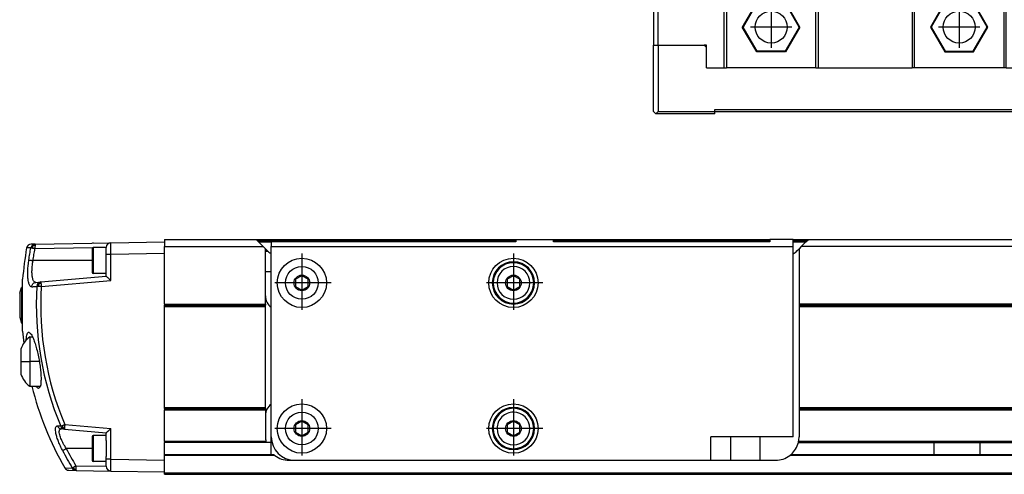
# Model space of a CAD drawing. Header units: millimetres. Extents: x -235 to 4216, y -109 to 485.
# Tile 23 of 39: x 800 to 1009, y 92 to 189. Entities that reach past the tile are written whole.
import ezdxf

# ---------------------------------------------------------------- set-up
doc = ezdxf.new("R2010")
doc.units = ezdxf.units.MM
doc.linetypes.add('DOT_CENTER', pattern=[14, 12, -1, 0, -1])
doc.layers.add('1', color=7, linetype='Continuous')

# ---------------------------------------------------------------- blocks, each defined once
blk = doc.blocks.new('CABEZA_Li__1', base_point=(934.43, 168.65))
at = {"color": 7, "linetype": 'Continuous'}
for p, q in [((935.43, 194.1), (934.43, 194.1)), ((934.43, 194.1), (934.43, 183.25)), ((935.43, 194.1), (949.43, 194.1)), ((935.43, 183.25), (935.43, 194.1)), ((949.93, 194.1), (949.43, 194.1)), ((949.43, 178.45), (949.43, 194.1)), ((954.43, 194.1), (949.93, 194.1)), ((949.93, 194.1), (949.93, 178.45)), ((955.07, 194.1), (954.43, 194.1)), ((968.93, 194.1), (955.07, 194.1)), ((969.43, 194.1), (968.93, 194.1)), ((968.93, 178.45), (968.93, 194.1)), ((969.43, 194.1), (989.43, 194.1)), ((969.43, 194.1), (969.43, 178.45)), ((989.43, 194.1), (989.93, 194.1)), ((989.43, 194.1), (989.43, 178.45)), ((1003.78, 194.1), (989.93, 194.1)), ((989.93, 178.45), (989.93, 194.1)), ((1004.43, 194.1), (1003.78, 194.1)), ((1008.93, 194.1), (1004.43, 194.1)), ((1009.43, 194.1), (1008.93, 194.1)), ((1008.93, 194.1), (1008.93, 178.45)), ((1009.43, 178.45), (1009.43, 194.1)), ((1009.43, 194.1), (1023.43, 194.1)), ((1023.43, 194.1), (1024.43, 194.1)), ((1023.43, 183.25), (1023.43, 194.1)), ((1024.43, 194.1), (1024.43, 183.25)), ((956.37, 192.41), (953.3, 187.1)), ((956.45, 192.25), (953.48, 187.1)), ((956.45, 192.25), (956.37, 192.41)), ((962.49, 192.41), (956.37, 192.41)), ((962.4, 192.25), (956.45, 192.25)), ((962.4, 192.25), (962.49, 192.41)), ((965.37, 187.1), (962.4, 192.25)), ((965.55, 187.1), (962.49, 192.41)), ((996.37, 192.41), (993.3, 187.1)), ((996.45, 192.25), (993.48, 187.1)), ((1002.49, 192.41), (996.37, 192.41)), ((996.45, 192.25), (996.37, 192.41)), ((1002.4, 192.25), (996.45, 192.25)), ((1002.4, 192.25), (1002.49, 192.41)), ((1005.37, 187.1), (1002.4, 192.25)), ((1005.55, 187.1), (1002.49, 192.41)), ((956.37, 181.8), (953.3, 187.1)), ((953.48, 187.1), (953.3, 187.1)), ((956.45, 181.95), (953.48, 187.1)), ((965.37, 187.1), (962.4, 181.95)), ((965.55, 187.1), (962.49, 181.8)), ((965.37, 187.1), (965.55, 187.1)), ((993.48, 187.1), (993.3, 187.1)), ((993.3, 187.1), (996.37, 181.8)), ((993.48, 187.1), (996.45, 181.95)), ((1002.4, 181.95), (1005.37, 187.1)), ((1002.49, 181.8), (1005.55, 187.1)), ((1005.37, 187.1), (1005.55, 187.1)), ((934.43, 169.15), (934.43, 183.25)), ((934.43, 183.25), (935.43, 183.25)), ((935.43, 183.25), (945.18, 183.25)), ((935.43, 183.25), (935.43, 169.15)), ((945.68, 183.25), (945.18, 183.25)), ((945.68, 182.75), (945.18, 183.25)), ((945.68, 182.75), (945.68, 183.25)), ((945.68, 178.45), (945.68, 182.75)), ((1013.68, 183.25), (1013.18, 183.25)), ((1013.18, 183.25), (1013.18, 182.75)), ((1013.68, 183.25), (1013.18, 182.75)), ((1013.18, 182.75), (1013.18, 178.45)), ((1023.43, 183.25), (1013.68, 183.25)), ((1024.43, 183.25), (1023.43, 183.25)), ((1027.43, 183.25), (1024.43, 183.25)), ((1027.43, 183.25), (1028.43, 183.25)), ((1027.43, 169.15), (1027.43, 183.25)), ((1038.17, 183.25), (1028.43, 183.25)), ((1028.43, 169.15), (1028.43, 183.25)), ((1038.17, 169.15), (1038.17, 183.25)), ((956.37, 181.8), (956.45, 181.95)), ((962.49, 181.8), (956.37, 181.8)), ((962.4, 181.95), (956.45, 181.95)), ((962.49, 181.8), (962.4, 181.95)), ((996.45, 181.95), (996.37, 181.8)), ((996.37, 181.8), (1002.49, 181.8)), ((996.45, 181.95), (1002.4, 181.95)), ((1002.4, 181.95), (1002.49, 181.8)), ((945.68, 178.45), (949.43, 178.45)), ((949.43, 178.45), (949.93, 178.45)), ((968.93, 178.45), (949.93, 178.45)), ((968.93, 178.45), (969.43, 178.45)), ((969.43, 178.45), (989.43, 178.45)), ((989.93, 178.45), (989.43, 178.45)), ((1008.93, 178.45), (989.93, 178.45)), ((1009.43, 178.45), (1008.93, 178.45)), ((1009.43, 178.45), (1013.18, 178.45)), ((934.43, 169.15), (934.93, 168.65)), ((934.93, 168.65), (935.43, 169.15)), ((947.43, 168.65), (934.93, 168.65)), ((935.43, 169.15), (947.43, 169.15)), ((947.43, 169.15), (947.43, 169.55)), ((947.43, 169.55), (1011.43, 169.55)), ((947.43, 169.05), (947.43, 169.15)), ((947.43, 168.65), (947.43, 169.05)), ((1011.43, 169.05), (947.43, 169.05)), ((1011.43, 169.55), (1011.43, 169.15)), ((1011.43, 169.15), (1011.43, 169.05)), ((1011.43, 169.15), (1027.43, 169.15)), ((1011.43, 169.05), (1011.43, 168.65)), ((1011.43, 168.65), (1027.93, 168.65)), ((1027.43, 169.15), (1027.93, 168.65)), ((1028.43, 169.15), (1027.93, 168.65)), ((1027.93, 168.65), (1037.67, 168.65)), ((1028.43, 169.15), (1038.17, 169.15)), ((1038.17, 169.15), (1037.67, 168.65))]:
    blk.add_line(p, q, dxfattribs=at)
for centre in [(959.43, 187.1), (999.43, 187.1)]:
    blk.add_circle(centre, 3.4, dxfattribs=at)
for points, knots in [([(954.43, 194.1), (954.43, 194.31), (954.43, 194.73), (954.43, 195.35), (954.43, 195.98), (954.43, 196.4), (954.43, 196.61)], [0, 0, 0, 0, 0.627489, 1.254986, 1.882032, 2.506338, 2.506338, 2.506338, 2.506338]), ([(954.71, 196.61), (954.67, 196.6), (954.61, 196.59), (954.53, 196.58), (954.46, 196.58), (954.44, 196.6), (954.43, 196.61)], [0, 0, 0, 0, 0.1022068, 0.1918089, 0.2546196, 0.2852565, 0.2852565, 0.2852565, 0.2852565]), ([(955.07, 194.1), (955.05, 194.31), (954.99, 194.73), (954.91, 195.35), (954.83, 195.98), (954.78, 196.39), (954.75, 196.6)], [0, 0, 0, 0, 0.63275, 1.265494, 1.893194, 2.520841, 2.520841, 2.520841, 2.520841]), ([(1003.78, 194.1), (1003.81, 194.31), (1003.86, 194.73), (1003.94, 195.35), (1004.02, 195.98), (1004.08, 196.39), (1004.1, 196.6)], [0, 0, 0, 0, 0.63275, 1.265494, 1.893194, 2.520841, 2.520841, 2.520841, 2.520841]), ([(1004.43, 196.61), (1004.42, 196.6), (1004.39, 196.58), (1004.33, 196.58), (1004.24, 196.59), (1004.18, 196.6), (1004.15, 196.61)], [0, 0, 0, 0, 0.0306369, 0.0934476, 0.1830497, 0.2852565, 0.2852565, 0.2852565, 0.2852565]), ([(1004.43, 194.1), (1004.43, 194.31), (1004.43, 194.73), (1004.43, 195.35), (1004.43, 195.98), (1004.43, 196.4), (1004.43, 196.61)], [0, 0, 0, 0, 0.627489, 1.254986, 1.882032, 2.506338, 2.506338, 2.506338, 2.506338])]:
    blk.add_open_spline(points, degree=3, knots=knots, dxfattribs=at)
at = {"layer": '1', "color": 2, "linetype": 'DOT_CENTER'}
for p, q in [((959.43, 191.5), (959.43, 182.7)), ((999.43, 191.5), (999.43, 182.7)), ((963.83, 187.1), (955.03, 187.1)), ((1003.83, 187.1), (995.03, 187.1))]:
    blk.add_line(p, q, dxfattribs=at)
blk = doc.blocks.new('Li-30-M__4', base_point=(799.62, 168.65))
blk.add_blockref('CABEZA_Li__1', (934.43, 168.65))
blk = doc.blocks.new('A2', base_point=(1171, 212))
blk.add_blockref('Li-30-M__4', (799.62, 168.65))
blk = doc.blocks.new('Perfil_Li-30_M__5', base_point=(799.62, 91.9))
at = {"color": 7, "linetype": 'Continuous'}
for p, q in [((802.94, 140.92), (802.06, 140.9)), ((802.42, 140.53), (802.31, 140.68)), ((802.94, 140.92), (819.01, 141.2)), ((819.01, 141.2), (830.43, 141.4)), ((830.43, 141.9), (830.43, 141.4)), ((830.43, 141.9), (849.91, 141.9)), ((830.43, 141.4), (830.43, 140.4)), ((830.43, 138.9), (830.43, 140.4)), ((830.43, 140.4), (851.41, 140.4)), ((850.41, 141.39), (849.91, 141.9)), ((849.91, 141.9), (905.13, 141.9)), ((850.16, 141.65), (905.13, 141.65)), ((850.41, 141.39), (853.13, 141.4)), ((851.41, 140.4), (850.41, 141.39)), ((851.88, 139.93), (851.41, 140.4)), ((853.13, 141.4), (853.13, 140.4)), ((905.13, 141.4), (853.13, 141.4)), ((853.13, 135.04), (853.13, 140.4)), ((853.13, 140.4), (964.13, 140.4)), ((905.13, 141.9), (913.13, 141.9)), ((905.13, 141.9), (905.13, 141.4)), ((913.13, 141.9), (959.13, 141.9)), ((913.13, 141.4), (913.13, 141.9)), ((913.13, 141.65), (959.13, 141.65)), ((959.13, 141.4), (913.13, 141.4)), ((964.13, 141.9), (959.13, 141.9)), ((959.13, 141.9), (959.13, 141.4)), ((964.13, 141.9), (967.35, 141.9)), ((964.13, 140.4), (964.13, 141.9)), ((964.13, 141.65), (967.1, 141.65)), ((964.13, 141.4), (966.84, 141.39)), ((964.13, 99.9), (964.13, 140.4)), ((965.85, 140.4), (965.38, 139.93)), ((966.84, 141.39), (965.85, 140.4)), ((3987.01, 140.4), (965.85, 140.4)), ((966.84, 141.39), (967.35, 141.9)), ((967.35, 141.9), (3985.51, 141.9)), ((801.98, 140.09), (801.09, 140.08)), ((815.15, 140.13), (802.87, 139.92)), ((815.03, 139.95), (815.03, 137.4)), ((818.03, 140.15), (815.23, 140.15)), ((815.23, 140.15), (815.23, 134.65)), ((818.03, 140.18), (816.03, 140.15)), ((818.03, 140.18), (818.03, 140.2)), ((818.03, 140.15), (818.03, 140.18)), ((818.03, 138.7), (818.03, 140.15)), ((819.01, 138.7), (818.03, 138.7)), ((818.03, 134.65), (818.03, 138.7)), ((830.43, 138.9), (819.01, 138.7)), ((819.01, 133.16), (819.01, 138.7)), ((830.43, 128.15), (830.43, 138.9)), ((851.88, 135.04), (851.88, 139.93)), ((851.88, 139.93), (852.31, 139.49)), ((852.31, 139.49), (851.88, 139.49)), ((852.48, 139.33), (851.88, 139.33)), ((852.34, 139.46), (852.31, 139.49)), ((964.91, 139.46), (965.38, 139.93)), ((965.38, 139.93), (965.38, 128.15)), ((815.03, 137.4), (802.46, 137.4)), ((815.03, 137.4), (815.03, 134.85)), ((904.63, 137.15), (904.63, 136.95)), ((804.14, 132.86), (818.03, 134.07)), ((818.03, 134.65), (815.23, 134.65)), ((818.03, 134.07), (818.03, 134.65)), ((851.88, 135.04), (853.13, 135.04)), ((851.88, 129.89), (851.88, 135.04)), ((853.13, 127.46), (853.13, 135.04)), ((859.63, 134.18), (858.3, 133.42)), ((860.96, 133.42), (859.63, 134.18)), ((904.63, 134.18), (903.3, 133.42)), ((905.96, 133.42), (904.63, 134.18)), ((800.25, 131.7), (800.25, 133.44)), ((803.05, 132.76), (804.14, 132.86)), ((804.21, 131.86), (819.01, 133.16)), ((858.3, 133.42), (858.3, 131.88)), ((860.96, 131.88), (860.96, 133.42)), ((903.3, 133.42), (903.3, 131.88)), ((905.96, 131.88), (905.96, 133.42)), ((799.62, 130.45), (800.02, 131.7)), ((799.62, 130.45), (799.62, 125.35)), ((800.02, 131.7), (800.02, 124.1)), ((800.25, 131.7), (800.02, 131.7)), ((800.25, 124.1), (800.25, 131.7)), ((851.88, 128.15), (851.88, 129.89)), ((858.3, 131.88), (859.63, 131.12)), ((859.63, 131.12), (860.96, 131.88)), ((903.3, 131.88), (904.63, 131.12)), ((904.63, 131.12), (905.96, 131.88)), ((830.43, 128.15), (830.43, 127.9)), ((830.43, 128.15), (851.88, 128.15)), ((830.43, 127.65), (830.43, 127.9)), ((830.43, 127.9), (851.88, 127.9)), ((851.88, 128.15), (851.88, 127.9)), ((851.88, 127.65), (851.88, 127.9)), ((904.63, 128.15), (904.63, 128.35)), ((965.38, 128.15), (965.38, 127.9)), ((3987.48, 128.15), (965.38, 128.15)), ((965.38, 127.9), (3987.48, 127.9)), ((965.38, 127.9), (965.38, 127.65)), ((830.43, 106.15), (830.43, 127.65)), ((830.43, 127.65), (851.88, 127.65)), ((851.88, 106.15), (851.88, 127.65)), ((853.13, 106.83), (853.13, 127.46)), ((965.38, 127.65), (3987.48, 127.65)), ((965.38, 127.65), (965.38, 106.15)), ((799.62, 125.35), (800.02, 124.1)), ((800.25, 124.1), (800.02, 124.1)), ((800.25, 122.37), (800.25, 124.1)), ((801.78, 121.14), (802.36, 121.14)), ((801.78, 121.14), (801.78, 115.89)), ((799.88, 118.54), (799.88, 115.89)), ((799.88, 115.89), (799.88, 113.25)), ((799.88, 115.89), (801.78, 115.89)), ((803.81, 115.89), (801.78, 115.89)), ((801.78, 115.89), (801.78, 110.64)), ((801.78, 110.64), (803.99, 110.64)), ((853.13, 99.9), (853.13, 106.83)), ((830.43, 105.9), (830.43, 106.15)), ((830.43, 106.15), (851.88, 106.15)), ((830.43, 105.9), (830.43, 105.65)), ((830.43, 105.9), (851.88, 105.9)), ((830.43, 98.9), (830.43, 105.65)), ((830.43, 105.65), (851.88, 105.65)), ((851.88, 105.9), (851.88, 106.15)), ((851.88, 105.9), (851.88, 105.65)), ((851.88, 105.65), (851.88, 104.39)), ((904.63, 106.15), (904.63, 105.95)), ((965.38, 106.15), (965.38, 105.9)), ((965.38, 106.15), (3987.48, 106.15)), ((965.38, 105.9), (965.38, 105.65)), ((965.38, 105.9), (3987.48, 105.9)), ((965.38, 105.65), (965.38, 99.9)), ((965.38, 105.65), (3987.48, 105.65)), ((851.88, 104.39), (851.88, 99.9)), ((859.63, 103.18), (858.3, 102.42)), ((860.96, 102.42), (859.63, 103.18)), ((904.63, 103.18), (903.3, 102.42)), ((905.96, 102.42), (904.63, 103.18)), ((809.14, 101.5), (808.49, 101.56)), ((809.14, 101.5), (818.03, 100.72)), ((809.21, 102.5), (819.01, 101.64)), ((818.03, 100.15), (818.03, 100.72)), ((819.01, 95.1), (819.01, 101.64)), ((858.3, 102.42), (858.3, 100.88)), ((858.3, 100.88), (859.63, 100.12)), ((859.63, 100.12), (860.96, 100.88)), ((860.96, 100.88), (860.96, 102.42)), ((903.3, 102.42), (903.3, 100.88)), ((903.3, 100.88), (904.63, 100.12)), ((904.63, 100.12), (905.96, 100.88)), ((905.96, 100.88), (905.96, 102.42)), ((815.03, 99.95), (815.03, 97.4)), ((818.03, 100.15), (815.23, 100.15)), ((815.23, 100.15), (815.23, 94.65)), ((818.03, 99.11), (818.03, 100.15)), ((818.03, 99.11), (818.03, 95.68)), ((830.43, 98.9), (830.43, 98.65)), ((851.98, 98.9), (830.43, 98.9)), ((830.43, 96.15), (830.43, 98.65)), ((852.04, 98.65), (830.43, 98.65)), ((853.13, 98.64), (852.04, 98.64)), ((853.13, 98.64), (853.13, 99.9)), ((853.13, 96.15), (853.13, 98.64)), ((950.78, 99.9), (946.63, 99.9)), ((946.63, 94.9), (946.63, 99.9)), ((950.78, 99.9), (950.78, 94.9)), ((957.08, 99.9), (950.78, 99.9)), ((957.08, 94.9), (957.08, 99.9)), ((964.13, 99.9), (957.08, 99.9)), ((965.22, 98.65), (3987.64, 98.65)), ((3987.58, 98.9), (965.28, 98.9)), ((815.03, 97.4), (809.52, 97.4)), ((815.03, 97.4), (815.03, 94.85)), ((904.63, 97.15), (904.63, 97.35)), ((818.03, 94.65), (815.23, 94.65)), ((818.03, 95.1), (818.03, 95.68)), ((818.03, 94.65), (818.03, 95.1)), ((819.01, 95.1), (818.03, 95.1)), ((818.03, 93.61), (818.03, 94.65)), ((819.01, 95.1), (830.43, 94.9)), ((830.43, 95.9), (830.43, 96.15)), ((830.43, 96.15), (853.57, 96.15)), ((830.43, 94.9), (830.43, 95.9)), ((853.88, 95.9), (830.43, 95.9)), ((830.43, 92.4), (830.43, 94.9)), ((856.88, 94.9), (858.13, 94.9)), ((858.13, 94.9), (946.63, 94.9)), ((946.63, 94.9), (950.78, 94.9)), ((950.78, 94.9), (957.08, 94.9)), ((957.08, 94.9), (960.38, 94.9)), ((3989.48, 95.9), (963.38, 95.9)), ((963.68, 96.15), (3989.17, 96.15)), ((809.2, 93.26), (810.81, 93.23)), ((810.05, 92.75), (811.63, 92.73)), ((811.56, 93.72), (818.03, 93.61)), ((811.63, 92.73), (819.01, 92.6)), ((818.03, 93.6), (818.03, 93.61)), ((819.01, 92.6), (830.43, 92.4)), ((830.43, 92.15), (830.43, 92.4)), ((4110.43, 92.15), (830.43, 92.15)), ((830.43, 91.9), (830.43, 92.15)), ((830.43, 91.9), (4110.43, 91.9))]:
    blk.add_line(p, q, dxfattribs=at)
for centre, radius in [((859.63, 132.65), 5.25), ((859.63, 132.65), 3.49), ((904.63, 132.65), 5.25), ((859.63, 132.65), 1.66), ((904.63, 132.65), 1.66), ((859.63, 101.65), 5.25), ((904.63, 101.65), 5.25), ((859.63, 101.65), 3.49), ((859.63, 101.65), 1.66), ((904.63, 101.65), 1.66)]:
    blk.add_circle(centre, radius, dxfattribs=at)
for centre, radius, start, end in [((802.08, 139.9), 1, 91, 169.9837), ((802.97, 139.92), 1, 130.9352, 170.2001), ((803.61, 139.91), 1.34, 152.7729, 174.9941), ((802.95, 139.94), 0.98, 91.055, 130.9129), ((802.92, 139.34), 1.29, 91.7609, 112.5722), ((811, 140.12), 8.13, 176.4393, 181.4199), ((815.23, 140.95), 0.2, 90, 113.5904), ((819.03, 140.2), 1, 91, 180), ((870.03, 127.9), 70, 169.9837, 175.4654), ((815.23, 139.95), 0.2, 90, 180), ((855.88, 143), 5, 225, 227.2307), ((855.88, 143), 5, 227.2307, 236.633), ((961.38, 143), 5, 303.367, 315), ((904.63, 132.65), 4.5, 90, 270), ((904.63, 132.65), 4.3, 90, 270), ((904.63, 132.65), 3.49, 90, 270), ((904.63, 132.65), 4.5, 270, 90), ((904.63, 132.65), 4.3, 270, 90), ((904.63, 132.65), 3.49, 270, 90), ((815.23, 134.85), 0.2, 180, 270), ((804.29, 131.88), 1.01, 137.5531, 177.5543), ((804.23, 131.93), 0.931, 95.2339, 137.5264), ((805.11, 131.92), 1.48, 160.8834, 181.0702), ((804.34, 131.31), 1.27, 98.5251, 119.919), ((869.67, 127.9), 66.51, 176.5372, 202.7992), ((869.65, 127.9), 65.56, 176.5372, 202.7992), ((854.88, 129.89), 3, 180, 234.3147), ((870.03, 127.9), 70, 184.5346, 186.6338), ((804.82, 116.93), 5.2, 125.8445, 161.9549), ((804.82, 114.86), 5.2, 198.0451, 234.1555), ((870.03, 127.9), 70, 194.2727, 209.6635), ((854.88, 104.39), 3, 125.6853, 180), ((904.63, 101.65), 4.5, 90, 270), ((904.63, 101.65), 4.3, 90, 270), ((904.63, 101.65), 3.49, 89.9987, 180.0013), ((904.63, 101.65), 4.5, 270, 90), ((904.63, 101.65), 4.3, 270, 90), ((904.63, 101.65), 3.49, 270, 90), ((809.28, 102.46), 0.991, 199.9311, 231.3279), ((809.22, 102.4), 0.904, 231.5706, 264.9008), ((810.17, 102.46), 1.5, 187.2151, 203.6055), ((809.19, 103.07), 1.28, 251.8979, 268.5914), ((904.63, 101.65), 3.49, 180.0013, 269.9987), ((815.23, 99.95), 0.2, 90, 180), ((856.88, 99.9), 5, 180, 191.5323), ((856.88, 99.9), 5, 191.5323, 194.4728), ((858.13, 99.9), 5, 180, 270), ((960.38, 99.9), 5, 311.4096, 345.5225), ((960.38, 99.9), 5, 345.5225, 348.463), ((960.38, 99.9), 5, 348.463, 0), ((868.78, 127.87), 67.53, 207.2421, 210.8584), ((868.71, 127.87), 66.57, 207.2461, 210.8624), ((815.23, 94.85), 0.2, 180, 270), ((856.88, 99.9), 5, 228.5834, 233.1225), ((856.88, 99.9), 5, 233.1225, 270), ((960.38, 99.9), 5, 270.0055, 306.8733), ((960.38, 99.9), 5, 306.8699, 311.4096), ((810.07, 93.75), 1, 209.6635, 269), ((811.67, 93.71), 0.987, 208.9209, 238.5924), ((812.39, 93.75), 1.37, 194.2395, 211.658), ((811.65, 93.68), 0.954, 238.6101, 268.9476), ((811.46, 94.38), 1.36, 260.4047, 275.157), ((819.69, 93.52), 8.13, 178.5836, 183.5642), ((819.03, 93.6), 1, 180, 269)]:
    blk.add_arc(centre, radius, start, end, dxfattribs=at)
for points, knots in [([(802.94, 140.92), (802.93, 140.91), (802.9, 140.87), (802.89, 140.76), (802.89, 140.68), (802.88, 140.62)], [0, 0, 0, 0, 0.0409859, 0.1423251, 0.3023472, 0.3023472, 0.3023472, 0.3023472]), ([(819.01, 138.7), (819.01, 138.86), (819.01, 139.18), (819, 139.59), (819, 139.92), (819, 140.14), (819, 140.32), (819, 140.49), (819, 140.65), (819, 140.81), (819, 140.92), (819, 141.02), (819.01, 141.1), (819.01, 141.16), (819.01, 141.19), (819.01, 141.2), (819.01, 141.2)], [0, 0, 0, 0, 0.487156, 0.955136, 1.234139, 1.461998, 1.639663, 1.768084, 1.973509, 2.127635, 2.237289, 2.309299, 2.412213, 2.469541, 2.494368, 2.499755, 2.499755, 2.499755, 2.499755]), ([(801.57, 137.53), (801.63, 137.96), (801.76, 138.82), (801.91, 139.67), (801.98, 140.09)], [0, 0, 0, 0, 1.295181, 2.590333, 2.590333, 2.590333, 2.590333]), ([(802.28, 140.03), (802.26, 140.03), (802.22, 140.04), (802.16, 140.06), (802.1, 140.07), (802.05, 140.08), (802.02, 140.08), (801.99, 140.09), (801.98, 140.09)], [0, 0, 0, 0, 0.0511815, 0.1243186, 0.2054774, 0.231961, 0.2710839, 0.3059751, 0.3059751, 0.3059751, 0.3059751]), ([(802.87, 139.92), (802.82, 139.93), (802.72, 139.95), (802.57, 139.97), (802.42, 140), (802.33, 140.02), (802.28, 140.03)], [0, 0, 0, 0, 0.1320325, 0.3116587, 0.4602573, 0.5959339, 0.5959339, 0.5959339, 0.5959339]), ([(802.46, 137.4), (802.52, 137.82), (802.64, 138.66), (802.79, 139.5), (802.87, 139.92)], [0, 0, 0, 0, 1.276679, 2.553328, 2.553328, 2.553328, 2.553328]), ([(802.17, 131.82), (802.13, 131.82), (802.02, 131.83), (801.83, 131.96), (801.63, 132.3), (801.49, 132.82), (801.39, 133.52), (801.34, 134.35), (801.35, 135.34), (801.42, 136.41), (801.52, 137.15), (801.57, 137.53)], [0, 0, 0, 0, 0.129314, 0.327265, 0.6509, 1.30856, 1.908302, 2.786187, 3.795057, 4.870368, 6.026078, 6.026078, 6.026078, 6.026078]), ([(801.57, 137.53), (801.58, 137.53), (801.62, 137.52), (801.69, 137.51), (801.77, 137.5), (801.87, 137.48), (802, 137.46), (802.15, 137.44), (802.31, 137.42), (802.41, 137.4), (802.46, 137.4)], [0, 0, 0, 0, 0.0524876, 0.1049789, 0.2095035, 0.3061785, 0.4156996, 0.5816883, 0.7619378, 0.9014737, 0.9014737, 0.9014737, 0.9014737]), ([(803.05, 132.76), (802.96, 132.77), (802.76, 132.8), (802.56, 133.08), (802.39, 133.49), (802.29, 134.02), (802.23, 134.76), (802.24, 135.62), (802.32, 136.55), (802.42, 137.15), (802.46, 137.4)], [0, 0, 0, 0, 0.268079, 0.587108, 0.943719, 1.620177, 2.191765, 3.155259, 4.218571, 4.97398, 4.97398, 4.97398, 4.97398]), ([(819.01, 133.16), (818.84, 133.31), (818.51, 133.62), (818.18, 133.93), (818.03, 134.07)], [0, 0, 0, 0, 0.705518, 1.343454, 1.343454, 1.343454, 1.343454]), ([(802.17, 131.82), (802.23, 132.06), (802.35, 132.54), (802.82, 132.69), (803.05, 132.76)], [0, 0, 0, 0, 0.695186, 1.376868, 1.376868, 1.376868, 1.376868]), ([(803.71, 132.41), (803.69, 132.43), (803.66, 132.46), (803.61, 132.5), (803.57, 132.54), (803.55, 132.55), (803.54, 132.56)], [0, 0, 0, 0, 0.0739551, 0.1426895, 0.1930702, 0.2270137, 0.2270137, 0.2270137, 0.2270137]), ([(804.14, 132.86), (804.14, 132.82), (804.14, 132.72), (804.15, 132.62), (804.15, 132.56)], [0, 0, 0, 0, 0.1258954, 0.2926506, 0.2926506, 0.2926506, 0.2926506]), ([(804.15, 132.56), (804.16, 132.46), (804.18, 132.22), (804.2, 131.99), (804.21, 131.86)], [0, 0, 0, 0, 0.3239303, 0.7061474, 0.7061474, 0.7061474, 0.7061474]), ([(802.17, 131.82), (802.26, 131.83), (802.43, 131.84), (802.7, 131.87), (802.98, 131.89), (803.18, 131.91), (803.27, 131.92)], [0, 0, 0, 0, 0.255073, 0.524842, 0.808992, 1.107606, 1.107606, 1.107606, 1.107606]), ([(803.63, 131.9), (803.59, 131.9), (803.52, 131.9), (803.42, 131.91), (803.34, 131.91), (803.29, 131.92), (803.27, 131.92)], [0, 0, 0, 0, 0.1024144, 0.2172426, 0.3067987, 0.3548485, 0.3548485, 0.3548485, 0.3548485]), ([(804.21, 131.86), (804.15, 131.86), (804.05, 131.87), (803.89, 131.88), (803.76, 131.89), (803.67, 131.89), (803.63, 131.9)], [0, 0, 0, 0, 0.1773769, 0.3073511, 0.4703565, 0.583074, 0.583074, 0.583074, 0.583074]), ([(801.02, 120.48), (801.04, 120.73), (801.06, 121.16), (801.16, 121.69), (801.29, 122.02), (801.47, 122.16), (801.56, 122.14), (801.6, 122.14)], [0, 0, 0, 0, 0.740488, 1.295037, 1.614581, 1.788525, 1.901836, 1.901836, 1.901836, 1.901836]), ([(801.6, 122.14), (801.76, 122.01), (802.2, 121.64), (802.53, 120.75), (802.92, 119.7), (803.25, 118.54), (803.56, 117.25), (803.72, 116.35), (803.81, 115.89)], [0, 0, 0, 0, 0.603489, 1.705027, 2.75443, 3.977235, 5.322778, 6.720845, 6.720845, 6.720845, 6.720845]), ([(803.81, 115.89), (803.87, 115.46), (804.01, 114.62), (804.12, 113.41), (804.18, 112.33), (804.13, 111.4), (804.09, 110.63), (803.78, 110.31), (803.68, 110.21)], [0, 0, 0, 0, 1.313107, 2.546002, 3.642797, 4.545713, 5.385054, 5.825595, 5.825595, 5.825595, 5.825595]), ([(803.68, 110.21), (803.65, 110.2), (803.59, 110.19), (803.46, 110.24), (803.31, 110.36), (803.2, 110.49), (803.12, 110.6), (803.1, 110.63), (803.09, 110.64)], [0, 0, 0, 0, 0.0809689, 0.1999573, 0.3818736, 0.6592063, 0.7157756, 0.7735325, 0.7735325, 0.7735325, 0.7735325]), ([(808.74, 96.95), (808.58, 97.27), (808.27, 97.89), (807.87, 98.84), (807.55, 99.73), (807.34, 100.53), (807.23, 101.15), (807.22, 101.56), (807.26, 101.84), (807.34, 102.07), (807.53, 102.19), (807.64, 102.19), (807.69, 102.19)], [0, 0, 0, 0, 1.064427, 2.080699, 3.064759, 3.913182, 4.55413, 4.942631, 5.133792, 5.429084, 5.618438, 5.756599, 5.756599, 5.756599, 5.756599]), ([(807.69, 102.19), (807.77, 102.02), (807.95, 101.69), (808.31, 101.6), (808.49, 101.56)], [0, 0, 0, 0, 0.537244, 1.062568, 1.062568, 1.062568, 1.062568]), ([(808.35, 102.13), (808.29, 102.13), (808.18, 102.14), (808.01, 102.16), (807.85, 102.17), (807.74, 102.18), (807.69, 102.19)], [0, 0, 0, 0, 0.1726495, 0.3423354, 0.5073641, 0.6668909, 0.6668909, 0.6668909, 0.6668909]), ([(809.52, 97.4), (809.44, 97.53), (809.25, 97.84), (808.95, 98.35), (808.69, 98.86), (808.47, 99.34), (808.3, 99.79), (808.14, 100.29), (808.04, 100.76), (808.03, 101.13), (808.1, 101.36), (808.19, 101.49), (808.34, 101.56), (808.44, 101.56), (808.49, 101.56)], [0, 0, 0, 0, 0.47344, 1.082659, 1.784724, 2.177804, 2.679536, 3.224611, 3.746491, 4.135124, 4.295747, 4.461422, 4.621888, 4.760223, 4.760223, 4.760223, 4.760223]), ([(808.35, 102.13), (808.37, 102.14), (808.41, 102.15), (808.48, 102.19), (808.57, 102.22), (808.64, 102.25), (808.68, 102.27)], [0, 0, 0, 0, 0.0674993, 0.1379921, 0.2379892, 0.3555383, 0.3555383, 0.3555383, 0.3555383]), ([(808.79, 101.85), (808.78, 101.84), (808.75, 101.8), (808.71, 101.75), (808.69, 101.72), (808.67, 101.7), (808.66, 101.69)], [0, 0, 0, 0, 0.0692057, 0.1311016, 0.1777467, 0.2075385, 0.2075385, 0.2075385, 0.2075385]), ([(808.68, 102.27), (808.71, 102.28), (808.8, 102.32), (808.93, 102.38), (809.08, 102.44), (809.17, 102.48), (809.21, 102.5)], [0, 0, 0, 0, 0.1127976, 0.275919, 0.4490571, 0.583342, 0.583342, 0.583342, 0.583342]), ([(809.16, 101.79), (809.15, 101.74), (809.15, 101.64), (809.14, 101.54), (809.14, 101.5)], [0, 0, 0, 0, 0.1667552, 0.2926505, 0.2926505, 0.2926505, 0.2926505]), ([(809.21, 102.5), (809.2, 102.37), (809.18, 102.13), (809.16, 101.9), (809.16, 101.79)], [0, 0, 0, 0, 0.3822172, 0.7061475, 0.7061475, 0.7061475, 0.7061475]), ([(818.03, 100.72), (818.03, 100.73), (818.05, 100.75), (818.1, 100.79), (818.17, 100.86), (818.26, 100.95), (818.38, 101.06), (818.52, 101.19), (818.67, 101.33), (818.84, 101.48), (818.95, 101.58), (819.01, 101.64)], [0, 0, 0, 0, 0.023403, 0.086894, 0.186813, 0.319455, 0.48111, 0.668068, 0.876617, 1.103045, 1.343641, 1.343641, 1.343641, 1.343641]), ([(994.03, 98.64), (994.03, 98.44), (994.03, 98.03), (994.04, 97.4), (994.03, 96.77), (994.03, 96.36), (994.03, 96.16)], [0, 0, 0, 0, 0.593899, 1.238549, 1.884817, 2.478965, 2.478965, 2.478965, 2.478965]), ([(1003.83, 98.64), (1003.83, 98.54), (1003.83, 98.34), (1003.82, 98.04), (1003.82, 97.72), (1003.81, 97.4), (1003.82, 97.07), (1003.82, 96.75), (1003.83, 96.45), (1003.83, 96.25), (1003.83, 96.16)], [0, 0, 0, 0, 0.280866, 0.59451, 0.901724, 1.239586, 1.577587, 1.884916, 2.198582, 2.479465, 2.479465, 2.479465, 2.479465]), ([(808.74, 96.95), (808.78, 96.99), (808.92, 97.08), (809.19, 97.22), (809.4, 97.33), (809.52, 97.4)], [0, 0, 0, 0, 0.1744444, 0.4909198, 0.9042976, 0.9042976, 0.9042976, 0.9042976]), ([(819.01, 92.6), (819.01, 92.6), (819.01, 92.61), (819.01, 92.64), (819.01, 92.7), (819, 92.8), (819, 92.94), (819, 93.12), (819, 93.33), (819, 93.56), (819, 93.77), (819, 93.97), (819, 94.14), (819.01, 94.32), (819.01, 94.54), (819.01, 94.8), (819.01, 94.99), (819.01, 95.1)], [0, 0, 0, 0, 0.005432, 0.030287, 0.087462, 0.189881, 0.334939, 0.516771, 0.732968, 0.962742, 1.183093, 1.380947, 1.543229, 1.708282, 1.925992, 2.191453, 2.499755, 2.499755, 2.499755, 2.499755]), ([(810.81, 93.23), (810.84, 93.25), (810.92, 93.32), (811.01, 93.38), (811.07, 93.41)], [0, 0, 0, 0, 0.114816, 0.319442, 0.319442, 0.319442, 0.319442]), ([(811.07, 93.41), (811.14, 93.46), (811.31, 93.57), (811.47, 93.67), (811.56, 93.72)], [0, 0, 0, 0, 0.2735734, 0.5875932, 0.5875932, 0.5875932, 0.5875932]), ([(811.23, 93.03), (811.22, 93.01), (811.2, 92.98), (811.18, 92.93), (811.16, 92.89), (811.16, 92.87), (811.15, 92.86)], [0, 0, 0, 0, 0.0668016, 0.1216503, 0.1602744, 0.1828233, 0.1828233, 0.1828233, 0.1828233]), ([(811.58, 93.02), (811.58, 92.97), (811.59, 92.88), (811.6, 92.78), (811.63, 92.74), (811.63, 92.73)], [0, 0, 0, 0, 0.1600221, 0.2613613, 0.3023472, 0.3023472, 0.3023472, 0.3023472])]:
    blk.add_open_spline(points, degree=3, knots=knots, dxfattribs=at)
at = {"layer": '1', "color": 2, "linetype": 'DOT_CENTER'}
for p, q in [((859.63, 138.9), (859.63, 126.4)), ((904.63, 138.9), (904.63, 126.4)), ((859.63, 137.14), (859.63, 128.16)), ((904.63, 138.15), (904.63, 127.15)), ((904.63, 137.14), (904.63, 128.16)), ((865.88, 132.65), (853.38, 132.65)), ((864.11, 132.65), (855.14, 132.65)), ((910.88, 132.65), (898.38, 132.65)), ((910.13, 132.65), (899.13, 132.65)), ((909.11, 132.65), (900.14, 132.65)), ((859.63, 107.9), (859.63, 95.4)), ((904.63, 107.9), (904.63, 95.4)), ((904.63, 107.15), (904.63, 96.15)), ((859.63, 106.14), (859.63, 97.16)), ((865.88, 101.65), (853.38, 101.65)), ((864.11, 101.65), (855.14, 101.65)), ((910.88, 101.65), (898.38, 101.65)), ((910.13, 101.65), (899.13, 101.65))]:
    blk.add_line(p, q, dxfattribs=at)
blk = doc.blocks.new('Li-30-M__6', base_point=(799.62, 91.9))
blk.add_blockref('Perfil_Li-30_M__5', (799.62, 91.9))
blk = doc.blocks.new('B1', base_point=(1171, 116.9))
blk.add_blockref('Li-30-M__6', (799.62, 91.9))

msp = doc.modelspace()

# ---------------------------------------------------------------- block references
for name, p in [('A2', (1171, 212)), ('B1', (1171, 116.9))]:
    msp.add_blockref(name, p)

doc.saveas('drawing.dxf')
